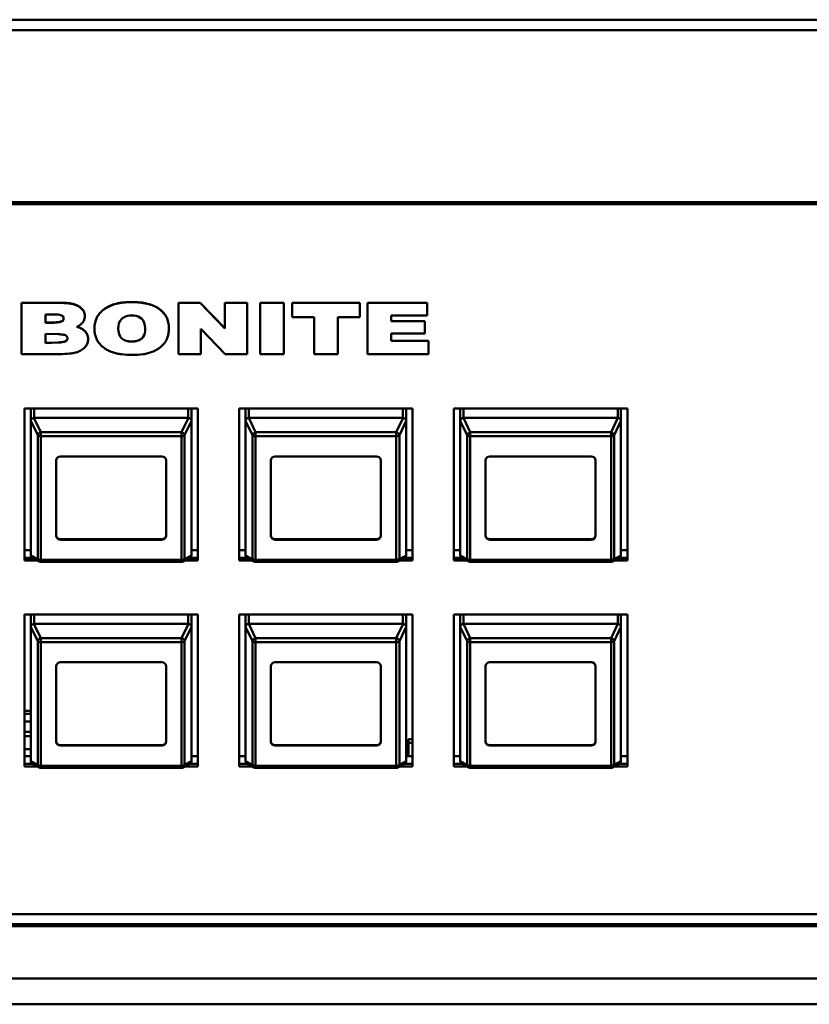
# Model space of a CAD drawing. Header units: inches. Extents: x 8.7 to 68.4, y -2.3 to 39.9.
# Tile 43 of 118: x 42.7 to 46.4, y 16.3 to 20.9. Entities that reach past the tile are written whole.
import ezdxf

# ---------------------------------------------------------------- set-up
doc = ezdxf.new("R2010")
doc.units = ezdxf.units.IN
doc.header["$MEASUREMENT"] = 0
doc.layers.add('Visible Edges(ROSSANSI)', color=7, linetype='Continuous', lineweight=50)
doc.layers.add('Visible Tangent Edges(ROSSANSI)', color=7, linetype='Continuous', lineweight=50)

msp = doc.modelspace()

# ---------------------------------------------------------------- linework, layer by layer
at = {"layer": 'Visible Edges(ROSSANSI)'}
for p, q in [((62.5574, 20.8649), (39.541, 20.8649)), ((62.5574, 20.8161), (39.541, 20.8161)), ((40.4676, 20.0148), (61.7381, 20.0148)), ((61.7281, 20.0068), (40.4776, 20.0068)), ((42.7527, 19.547), (42.9456, 19.547)), ((42.7527, 19.547), (42.7527, 19.5462)), ((42.9456, 19.5462), (42.7527, 19.5462)), ((42.7527, 19.5462), (42.7527, 19.3081)), ((42.9456, 19.547), (42.9456, 19.5462)), ((43.4831, 19.547), (43.5843, 19.547)), ((43.4831, 19.547), (43.4831, 19.5462)), ((43.5843, 19.5462), (43.4831, 19.5462)), ((43.4831, 19.5462), (43.4831, 19.308)), ((43.5843, 19.547), (43.5843, 19.5462)), ((43.5843, 19.547), (43.6989, 19.4284)), ((43.6989, 19.4276), (43.5843, 19.5462)), ((43.6989, 19.547), (43.6989, 19.5462)), ((43.6989, 19.547), (43.8039, 19.547)), ((43.6989, 19.5462), (43.6989, 19.4276)), ((43.8039, 19.5462), (43.6989, 19.5462)), ((43.8039, 19.547), (43.8039, 19.5462)), ((43.8039, 19.308), (43.8039, 19.5462)), ((43.864, 19.547), (43.9749, 19.547)), ((43.864, 19.547), (43.864, 19.5462)), ((43.9749, 19.5462), (43.864, 19.5462)), ((43.864, 19.5462), (43.864, 19.3081)), ((43.9749, 19.547), (43.9749, 19.5462)), ((43.9749, 19.3081), (43.9749, 19.5462)), ((44.0135, 19.547), (44.0135, 19.5462)), ((44.0135, 19.547), (44.3287, 19.547)), ((44.0135, 19.5462), (44.0135, 19.4801)), ((44.3287, 19.5462), (44.0135, 19.5462)), ((44.3287, 19.547), (44.3287, 19.5462)), ((44.3287, 19.4801), (44.3287, 19.5462)), ((44.3634, 19.5469), (44.3634, 19.5462)), ((44.3634, 19.5469), (44.6425, 19.5469)), ((44.3634, 19.5462), (44.3634, 19.3081)), ((44.6425, 19.5462), (44.3634, 19.5462)), ((44.6425, 19.5469), (44.6425, 19.5462)), ((44.6425, 19.4877), (44.6425, 19.5462)), ((42.8643, 19.4933), (42.9053, 19.4932)), ((42.8643, 19.4544), (42.8643, 19.4933)), ((43.048, 19.4853), (43.048, 19.4845)), ((44.0135, 19.4801), (44.1158, 19.4801)), ((44.1158, 19.4801), (44.1158, 19.3081)), ((44.2265, 19.4801), (44.3287, 19.4801)), ((44.2265, 19.3081), (44.2265, 19.4801)), ((44.4743, 19.4877), (44.6425, 19.4877)), ((44.4743, 19.4611), (44.4743, 19.4877)), ((42.8643, 19.4552), (42.9034, 19.4552)), ((42.9034, 19.4544), (42.8643, 19.4544)), ((42.9034, 19.4552), (42.9034, 19.4544)), ((44.4743, 19.4619), (44.6303, 19.4619)), ((44.6303, 19.4611), (44.4743, 19.4611)), ((44.6303, 19.4619), (44.6303, 19.4611)), ((44.6303, 19.4049), (44.6303, 19.4611)), ((42.8643, 19.4021), (42.9233, 19.4005)), ((42.8643, 19.3596), (42.8643, 19.4021)), ((43.0923, 19.4278), (43.0923, 19.427)), ((43.439, 19.429), (43.439, 19.4283)), ((43.5879, 19.4257), (43.7018, 19.308)), ((43.5879, 19.308), (43.5879, 19.4257)), ((44.4743, 19.4049), (44.6303, 19.4049)), ((44.4743, 19.3695), (44.4743, 19.4049)), ((42.8643, 19.3604), (42.9213, 19.3625)), ((42.9213, 19.3617), (42.8643, 19.3596)), ((42.9213, 19.3625), (42.9213, 19.3617)), ((43.063, 19.3788), (43.063, 19.378)), ((44.4743, 19.3702), (44.6474, 19.3702)), ((44.6474, 19.3695), (44.4743, 19.3695)), ((44.6474, 19.3702), (44.6474, 19.3695)), ((44.6474, 19.3081), (44.6474, 19.3695)), ((42.7527, 19.3081), (42.931, 19.3081)), ((43.4831, 19.308), (43.5879, 19.308)), ((43.7018, 19.308), (43.8039, 19.308)), ((43.864, 19.3081), (43.9749, 19.3081)), ((44.1158, 19.3081), (44.2265, 19.3081)), ((44.3634, 19.3081), (44.6474, 19.3081)), ((42.7662, 18.3475), (42.7662, 19.0556)), ((42.7662, 19.0556), (43.5742, 19.0556)), ((42.7962, 18.9974), (42.7962, 19.0556)), ((43.5442, 19.0556), (43.5442, 18.525)), ((43.5442, 18.9974), (43.5442, 19.0556)), ((43.5742, 19.0556), (43.5742, 18.3475)), ((43.7662, 18.3475), (43.7662, 19.0556)), ((43.7662, 19.0556), (44.5742, 19.0556)), ((43.7962, 18.9974), (43.7962, 19.0556)), ((44.5442, 19.0556), (44.5442, 18.525)), ((44.5442, 18.9974), (44.5442, 19.0556)), ((44.5742, 19.0556), (44.5742, 18.3475)), ((44.7662, 18.3475), (44.7662, 19.0556)), ((44.7662, 19.0556), (45.5742, 19.0556)), ((44.7962, 18.9974), (44.7962, 19.0556)), ((45.5442, 19.0556), (45.5442, 18.525)), ((45.5442, 18.9974), (45.5442, 19.0556)), ((45.5742, 19.0556), (45.5742, 18.3475)), ((42.7962, 18.9974), (42.7962, 18.3722)), ((43.5292, 19.0112), (42.8112, 19.0112)), ((43.5442, 18.3722), (43.5442, 18.9974)), ((43.7962, 18.9974), (43.7962, 18.3722)), ((44.5292, 19.0112), (43.8112, 19.0112)), ((44.5442, 18.3722), (44.5442, 18.9974)), ((44.7962, 18.9974), (44.7962, 18.3722)), ((45.5292, 19.0112), (44.8112, 19.0112)), ((45.5442, 18.3722), (45.5442, 18.9974)), ((42.9142, 18.463), (42.9142, 18.8138)), ((42.9342, 18.8322), (43.4062, 18.8322)), ((43.4262, 18.8138), (43.4262, 18.463)), ((43.9142, 18.463), (43.9142, 18.8138)), ((43.9342, 18.8322), (44.4062, 18.8322)), ((44.4262, 18.8138), (44.4262, 18.463)), ((44.9142, 18.463), (44.9142, 18.8138)), ((44.9342, 18.8322), (45.4062, 18.8322)), ((45.4262, 18.8138), (45.4262, 18.463)), ((42.9342, 18.4465), (43.4062, 18.4465)), ((43.4062, 18.4445), (42.9342, 18.4445)), ((43.9342, 18.4465), (44.4062, 18.4465)), ((44.4062, 18.4445), (43.9342, 18.4445)), ((44.9342, 18.4465), (45.4062, 18.4465)), ((45.4062, 18.4445), (44.9342, 18.4445)), ((42.7662, 18.3954), (42.7962, 18.3954)), ((43.5442, 18.3954), (43.5742, 18.3954)), ((43.7662, 18.3954), (43.7962, 18.3954)), ((44.5442, 18.3954), (44.5742, 18.3954)), ((44.7662, 18.3954), (44.7962, 18.3954)), ((45.5442, 18.3954), (45.5742, 18.3954)), ((42.7662, 18.3603), (42.803, 18.3603)), ((42.8051, 18.3592), (42.7662, 18.3592)), ((42.8269, 18.3475), (42.7662, 18.3475)), ((42.8353, 18.343), (42.8034, 18.3601)), ((43.498, 18.3412), (42.8424, 18.3412)), ((43.537, 18.3601), (43.5051, 18.343)), ((43.5742, 18.3475), (43.5134, 18.3475)), ((43.5742, 18.3592), (43.5352, 18.3592)), ((43.5374, 18.3603), (43.5742, 18.3603)), ((43.7662, 18.3603), (43.803, 18.3603)), ((43.8051, 18.3592), (43.7662, 18.3592)), ((43.8269, 18.3475), (43.7662, 18.3475)), ((43.8353, 18.343), (43.8034, 18.3601)), ((44.498, 18.3412), (43.8424, 18.3412)), ((44.537, 18.3601), (44.5051, 18.343)), ((44.5742, 18.3475), (44.5134, 18.3475)), ((44.5742, 18.3592), (44.5352, 18.3592)), ((44.5374, 18.3603), (44.5742, 18.3603)), ((44.7662, 18.3603), (44.803, 18.3603)), ((44.8051, 18.3592), (44.7662, 18.3592)), ((44.8269, 18.3475), (44.7662, 18.3475)), ((44.8353, 18.343), (44.8034, 18.3601)), ((45.498, 18.3412), (44.8424, 18.3412)), ((45.537, 18.3601), (45.5051, 18.343)), ((45.5742, 18.3475), (45.5134, 18.3475)), ((45.5742, 18.3592), (45.5352, 18.3592)), ((45.5374, 18.3603), (45.5742, 18.3603)), ((42.7662, 17.3889), (42.7662, 18.097)), ((42.7662, 18.097), (43.5742, 18.097)), ((42.7962, 18.0388), (42.7962, 18.097)), ((43.5442, 18.097), (43.5442, 17.5664)), ((43.5442, 18.0388), (43.5442, 18.097)), ((43.5742, 18.097), (43.5742, 17.3889)), ((43.7662, 17.3889), (43.7662, 18.097)), ((43.7662, 18.097), (44.5742, 18.097)), ((43.7962, 18.0388), (43.7962, 18.097)), ((44.5442, 18.097), (44.5442, 17.5664)), ((44.5442, 18.0388), (44.5442, 18.097)), ((44.5742, 18.097), (44.5742, 17.3889)), ((44.7662, 17.3889), (44.7662, 18.097)), ((44.7662, 18.097), (45.5742, 18.097)), ((44.7962, 18.0388), (44.7962, 18.097)), ((45.5442, 18.097), (45.5442, 17.5664)), ((45.5442, 18.0388), (45.5442, 18.097)), ((45.5742, 18.097), (45.5742, 17.3889)), ((42.7962, 18.0388), (42.7962, 17.4136)), ((43.5292, 18.0526), (42.8112, 18.0526)), ((43.5442, 17.4136), (43.5442, 18.0388)), ((43.7962, 18.0388), (43.7962, 17.4136)), ((44.5292, 18.0526), (43.8112, 18.0526)), ((44.5442, 17.4136), (44.5442, 18.0388)), ((44.7962, 18.0388), (44.7962, 17.4136)), ((45.5292, 18.0526), (44.8112, 18.0526)), ((45.5442, 17.4136), (45.5442, 18.0388)), ((42.9142, 17.5044), (42.9142, 17.8552)), ((42.9342, 17.8736), (43.4062, 17.8736)), ((43.4262, 17.8552), (43.4262, 17.5044)), ((43.9142, 17.5044), (43.9142, 17.8552)), ((43.9342, 17.8736), (44.4062, 17.8736)), ((44.4262, 17.8552), (44.4262, 17.5044)), ((44.9142, 17.5044), (44.9142, 17.8552)), ((44.9342, 17.8736), (45.4062, 17.8736)), ((45.4262, 17.8552), (45.4262, 17.5044)), ((42.7662, 17.6485), (42.7962, 17.6485)), ((42.7662, 17.6333), (42.7962, 17.6333)), ((42.7962, 17.5974), (42.7662, 17.5974)), ((42.7662, 17.5504), (42.7962, 17.5504)), ((42.7662, 17.5305), (42.7962, 17.5305)), ((44.5545, 17.5159), (44.5545, 17.499)), ((44.5545, 17.5159), (44.5742, 17.5159)), ((42.7962, 17.4698), (42.7662, 17.4698)), ((42.9342, 17.4879), (43.4062, 17.4879)), ((43.4062, 17.4859), (42.9342, 17.4859)), ((43.9342, 17.4879), (44.4062, 17.4879)), ((44.4062, 17.4859), (43.9342, 17.4859)), ((44.5545, 17.4368), (44.5545, 17.499)), ((44.5545, 17.499), (44.5742, 17.499)), ((44.9342, 17.4879), (45.4062, 17.4879)), ((45.4062, 17.4859), (44.9342, 17.4859)), ((42.7662, 17.4368), (42.7962, 17.4368)), ((43.5442, 17.4368), (43.5742, 17.4368)), ((43.7662, 17.4368), (43.7962, 17.4368)), ((44.5442, 17.4368), (44.5742, 17.4368)), ((44.7662, 17.4368), (44.7962, 17.4368)), ((45.5442, 17.4368), (45.5742, 17.4368)), ((42.7662, 17.4017), (42.803, 17.4017)), ((42.8051, 17.4006), (42.7662, 17.4006)), ((42.8269, 17.3889), (42.7662, 17.3889)), ((42.8353, 17.3844), (42.8034, 17.4015)), ((43.498, 17.3826), (42.8424, 17.3826)), ((43.537, 17.4015), (43.5051, 17.3844)), ((43.5742, 17.3889), (43.5134, 17.3889)), ((43.5742, 17.4006), (43.5352, 17.4006)), ((43.5374, 17.4017), (43.5742, 17.4017)), ((43.7662, 17.4017), (43.803, 17.4017)), ((43.8051, 17.4006), (43.7662, 17.4006)), ((43.8269, 17.3889), (43.7662, 17.3889)), ((43.8353, 17.3844), (43.8034, 17.4015)), ((44.498, 17.3826), (43.8424, 17.3826)), ((44.537, 17.4015), (44.5051, 17.3844)), ((44.5742, 17.3889), (44.5134, 17.3889)), ((44.5742, 17.4006), (44.5352, 17.4006)), ((44.5374, 17.4017), (44.5742, 17.4017)), ((44.7662, 17.4017), (44.803, 17.4017)), ((44.8051, 17.4006), (44.7662, 17.4006)), ((44.8269, 17.3889), (44.7662, 17.3889)), ((44.8353, 17.3844), (44.8034, 17.4015)), ((45.498, 17.3826), (44.8424, 17.3826)), ((45.537, 17.4015), (45.5051, 17.3844)), ((45.5742, 17.3889), (45.5134, 17.3889)), ((45.5742, 17.4006), (45.5352, 17.4006)), ((45.5374, 17.4017), (45.5742, 17.4017)), ((40.4185, 16.7014), (61.6881, 16.7014)), ((61.6881, 16.7006), (40.4185, 16.7006)), ((61.7381, 16.6453), (40.4676, 16.6453)), ((40.4776, 16.6545), (61.7281, 16.6545))]:
    msp.add_line(p, q, dxfattribs=at)
for centre, start, end in [((42.8424, 18.3562), 241.7883, 270), ((43.498, 18.3562), 270, 298.2117), ((43.8424, 18.3562), 241.7883, 270), ((44.498, 18.3562), 270, 298.2117), ((44.8424, 18.3562), 241.7883, 270), ((45.498, 18.3562), 270, 298.2117), ((42.8424, 17.3976), 241.7883, 270), ((43.498, 17.3976), 270, 298.2117), ((43.8424, 17.3976), 241.7883, 270), ((44.498, 17.3976), 270, 298.2117), ((44.8424, 17.3976), 241.7883, 270), ((45.498, 17.3976), 270, 298.2117)]:
    msp.add_arc(centre, 0.015, start, end, dxfattribs=at)
for centre, major_axis, ratio, start_param, end_param in [((42.8112, 18.9775), (-0.0135, 0.0239), 0.274661, 0.414326, 0.453524), ((42.8112, 18.9742), (0, 0.037), 0.405259, 0, 0.029054), ((43.5292, 18.9742), (0, 0.037), 0.405259, 6.254131, 6.283185), ((43.5292, 18.9775), (-0.0135, -0.0239), 0.274661, 2.688069, 2.727267), ((43.8112, 18.9775), (-0.0135, 0.0239), 0.274661, 0.414326, 0.453524), ((43.8112, 18.9742), (0, 0.037), 0.405259, 0, 0.029054), ((44.5292, 18.9742), (0, 0.037), 0.405259, 6.254131, 6.283185), ((44.5292, 18.9775), (-0.0135, -0.0239), 0.274661, 2.688069, 2.727267), ((44.8112, 18.9775), (-0.0135, 0.0239), 0.274661, 0.414326, 0.453524), ((44.8112, 18.9742), (0, 0.037), 0.405259, 0, 0.029054), ((45.5292, 18.9742), (0, 0.037), 0.405259, 6.254131, 6.283185), ((45.5292, 18.9775), (-0.0135, -0.0239), 0.274661, 2.688069, 2.727267), ((42.9342, 18.8138), (-0.02, 0), 0.920845, 4.712389, 6.283185), ((43.4062, 18.8138), (0.02, 0), 0.920845, 0, 1.570796), ((43.9342, 18.8138), (-0.02, 0), 0.920845, 4.712389, 6.283185), ((44.4062, 18.8138), (0.02, 0), 0.920845, 0, 1.570796), ((44.9342, 18.8138), (-0.02, 0), 0.920845, 4.712389, 6.283185), ((45.4062, 18.8138), (0.02, 0), 0.920845, 0, 1.570796), ((43.5292, 18.525), (0.015, 0), 0.920845, 6.254407, 6.283185), ((44.5292, 18.525), (0.015, 0), 0.920845, 6.254407, 6.283185), ((45.5292, 18.525), (0.015, 0), 0.920845, 6.254407, 6.283185), ((42.9342, 18.4649), (-0.02, 0), 0.920845, 0, 1.570796), ((42.9342, 18.463), (-0.02, 0), 0.920845, 0, 1.570796), ((43.4062, 18.4649), (0.02, 0), 0.920845, 4.712389, 6.283185), ((43.4062, 18.463), (0.02, 0), 0.920845, 4.712389, 6.283185), ((43.9342, 18.4649), (-0.02, 0), 0.920845, 0, 1.570796), ((43.9342, 18.463), (-0.02, 0), 0.920845, 0, 1.570796), ((44.4062, 18.4649), (0.02, 0), 0.920845, 4.712389, 6.283185), ((44.4062, 18.463), (0.02, 0), 0.920845, 4.712389, 6.283185), ((44.9342, 18.4649), (-0.02, 0), 0.920845, 0, 1.570796), ((44.9342, 18.463), (-0.02, 0), 0.920845, 0, 1.570796), ((45.4062, 18.4649), (0.02, 0), 0.920845, 4.712389, 6.283185), ((45.4062, 18.463), (0.02, 0), 0.920845, 4.712389, 6.283185), ((42.8112, 18.3523), (-0.0135, 0.0239), 0.274661, 0.453524, 0.492722), ((43.5292, 18.3523), (-0.0135, -0.0239), 0.274661, 2.648871, 2.688069), ((43.8112, 18.3523), (-0.0135, 0.0239), 0.274661, 0.453524, 0.492722), ((44.5292, 18.3523), (-0.0135, -0.0239), 0.274661, 2.648871, 2.688069), ((44.8112, 18.3523), (-0.0135, 0.0239), 0.274661, 0.453524, 0.492722), ((45.5292, 18.3523), (-0.0135, -0.0239), 0.274661, 2.648871, 2.688069), ((42.8112, 18.0189), (-0.0135, 0.0239), 0.274661, 0.414326, 0.453524), ((42.8112, 18.0156), (0, 0.037), 0.405259, 0, 0.029054), ((43.5292, 18.0156), (0, 0.037), 0.405259, 6.254131, 6.283185), ((43.5292, 18.0189), (-0.0135, -0.0239), 0.274661, 2.688069, 2.727267), ((43.8112, 18.0189), (-0.0135, 0.0239), 0.274661, 0.414326, 0.453524), ((43.8112, 18.0156), (0, 0.037), 0.405259, 0, 0.029054), ((44.5292, 18.0156), (0, 0.037), 0.405259, 6.254131, 6.283185), ((44.5292, 18.0189), (-0.0135, -0.0239), 0.274661, 2.688069, 2.727267), ((44.8112, 18.0189), (-0.0135, 0.0239), 0.274661, 0.414326, 0.453524), ((44.8112, 18.0156), (0, 0.037), 0.405259, 0, 0.029054), ((45.5292, 18.0156), (0, 0.037), 0.405259, 6.254131, 6.283185), ((45.5292, 18.0189), (-0.0135, -0.0239), 0.274661, 2.688069, 2.727267), ((42.9342, 17.8552), (-0.02, 0), 0.920845, 4.712389, 6.283185), ((43.4062, 17.8552), (0.02, 0), 0.920845, 0, 1.570796), ((43.9342, 17.8552), (-0.02, 0), 0.920845, 4.712389, 6.283185), ((44.4062, 17.8552), (0.02, 0), 0.920845, 0, 1.570796), ((44.9342, 17.8552), (-0.02, 0), 0.920845, 4.712389, 6.283185), ((45.4062, 17.8552), (0.02, 0), 0.920845, 0, 1.570796), ((43.5292, 17.5664), (0.015, 0), 0.920845, 6.254407, 6.283185), ((44.5292, 17.5664), (0.015, 0), 0.920845, 6.254407, 6.283185), ((45.5292, 17.5664), (0.015, 0), 0.920845, 6.254407, 6.283185), ((42.9342, 17.5063), (-0.02, 0), 0.920845, 0, 1.570796), ((42.9342, 17.5044), (-0.02, 0), 0.920845, 0, 1.570796), ((43.4062, 17.5063), (0.02, 0), 0.920845, 4.712389, 6.283185), ((43.4062, 17.5044), (0.02, 0), 0.920845, 4.712389, 6.283185), ((43.9342, 17.5063), (-0.02, 0), 0.920845, 0, 1.570796), ((43.9342, 17.5044), (-0.02, 0), 0.920845, 0, 1.570796), ((44.4062, 17.5063), (0.02, 0), 0.920845, 4.712389, 6.283185), ((44.4062, 17.5044), (0.02, 0), 0.920845, 4.712389, 6.283185), ((44.9342, 17.5063), (-0.02, 0), 0.920845, 0, 1.570796), ((44.9342, 17.5044), (-0.02, 0), 0.920845, 0, 1.570796), ((45.4062, 17.5063), (0.02, 0), 0.920845, 4.712389, 6.283185), ((45.4062, 17.5044), (0.02, 0), 0.920845, 4.712389, 6.283185), ((42.8112, 17.3937), (-0.0135, 0.0239), 0.274661, 0.453524, 0.492722), ((43.5292, 17.3937), (-0.0135, -0.0239), 0.274661, 2.648871, 2.688069), ((43.8112, 17.3937), (-0.0135, 0.0239), 0.274661, 0.453524, 0.492722), ((44.5292, 17.3937), (-0.0135, -0.0239), 0.274661, 2.648871, 2.688069), ((44.8112, 17.3937), (-0.0135, 0.0239), 0.274661, 0.453524, 0.492722), ((45.5292, 17.3937), (-0.0135, -0.0239), 0.274661, 2.648871, 2.688069)]:
    msp.add_ellipse(centre, major_axis=major_axis, ratio=ratio, start_param=start_param, end_param=end_param, dxfattribs=at)
for points, knots in [([(42.9456, 19.547), (42.9531, 19.5468), (42.9675, 19.5464), (42.9878, 19.5433), (43.0056, 19.538), (43.0205, 19.5304), (43.0325, 19.521), (43.0414, 19.5103), (43.0469, 19.4981), (43.048, 19.4896), (43.048, 19.4853)], [0, 0, 0, 0, 0.0576099, 0.1093521, 0.1561398, 0.1993749, 0.238723, 0.2751748, 0.3102604, 0.3458489, 0.3458489, 0.3458489, 0.3458489]), ([(43.0102, 19.4358), (43.0133, 19.4372), (43.0198, 19.44), (43.0289, 19.4461), (43.037, 19.454), (43.0433, 19.4633), (43.0472, 19.4736), (43.0484, 19.4851), (43.0469, 19.4974), (43.0414, 19.5095), (43.0325, 19.5202), (43.0205, 19.5296), (43.0056, 19.5372), (42.9878, 19.5425), (42.9675, 19.5457), (42.9531, 19.546), (42.9456, 19.5462)], [-0.520725, -0.520725, -0.520725, -0.520725, -0.4941967, -0.4666352, -0.4351642, -0.4052472, -0.3758764, -0.3458952, -0.3102604, -0.2751748, -0.238723, -0.1993749, -0.1561398, -0.1093521, -0.0576099, 0, 0, 0, 0]), ([(43.0923, 19.4278), (43.0923, 19.4369), (43.094, 19.4547), (43.1028, 19.4798), (43.1177, 19.5017), (43.1384, 19.5197), (43.164, 19.5339), (43.1941, 19.5439), (43.2283, 19.5497), (43.2525, 19.5508), (43.2651, 19.5508)], [-0.2490409, -0.2490409, -0.2490409, -0.2490409, -0.2188747, -0.1906926, -0.163165, -0.1348001, -0.10494, -0.073153, -0.0384124, 0, 0, 0, 0]), ([(43.2651, 19.5501), (43.2525, 19.5501), (43.2283, 19.5489), (43.1941, 19.5431), (43.164, 19.5332), (43.1384, 19.519), (43.1177, 19.5009), (43.1028, 19.479), (43.094, 19.4539), (43.0917, 19.4295), (43.0932, 19.4074), (43.0976, 19.3889), (43.1049, 19.372), (43.1153, 19.3571), (43.128, 19.3441), (43.1424, 19.3329), (43.1586, 19.3237), (43.1767, 19.3163), (43.1967, 19.3108), (43.2275, 19.3054), (43.2689, 19.3032), (43.3104, 19.3056), (43.3411, 19.3119), (43.3611, 19.3183), (43.3788, 19.3264), (43.3945, 19.3361), (43.408, 19.3474), (43.4194, 19.3602), (43.4283, 19.3749), (43.4346, 19.3914), (43.4382, 19.4096), (43.4395, 19.4313), (43.4373, 19.4554), (43.4286, 19.4802), (43.4138, 19.5017), (43.3933, 19.5196), (43.3677, 19.5335), (43.3373, 19.5433), (43.3027, 19.549), (43.2781, 19.5501), (43.2651, 19.5501)], [0, 0, 0, 0, 0.038412, 0.073153, 0.10494, 0.1348, 0.163165, 0.190693, 0.218875, 0.249069, 0.270908, 0.291439, 0.311117, 0.330507, 0.349518, 0.368401, 0.387516, 0.407173, 0.428013, 0.450676, 0.50223, 0.553337, 0.576112, 0.597349, 0.617244, 0.636137, 0.654355, 0.672263, 0.690469, 0.709396, 0.729498, 0.751148, 0.780945, 0.808756, 0.835917, 0.863922, 0.893596, 0.925547, 0.960775, 1, 1, 1, 1]), ([(43.2651, 19.5508), (43.2781, 19.5508), (43.3027, 19.5498), (43.3373, 19.5441), (43.3677, 19.5343), (43.3933, 19.5203), (43.4138, 19.5025), (43.4286, 19.481), (43.4373, 19.4562), (43.439, 19.4385), (43.439, 19.4292), (43.439, 19.429)], [-1, -1, -1, -1, -0.9607748, -0.9255469, -0.8935959, -0.8639223, -0.8359171, -0.8087557, -0.7809455, -0.7511483, -0.7505207, -0.7505207, -0.7505207, -0.7505207]), ([(42.9053, 19.4932), (42.9134, 19.4932), (42.9276, 19.4931), (42.9506, 19.4855), (42.9487, 19.4621), (42.9264, 19.4562), (42.9123, 19.4551), (42.9034, 19.4544)], [-0.2730859, -0.2730859, -0.2730859, -0.2730859, -0.210316, -0.1626992, -0.1094021, -0.0696791, 0, 0, 0, 0]), ([(43.2371, 19.483), (43.2601, 19.4922), (43.3171, 19.4879), (43.3283, 19.4397), (43.3291, 19.4074), (43.3154, 19.3728), (43.2659, 19.363), (43.2116, 19.3748), (43.1989, 19.4269), (43.2085, 19.4689), (43.2308, 19.4805), (43.2371, 19.483)], [-1, -1, -1, -1, -0.814832, -0.69143, -0.65052, -0.550802, -0.430837, -0.311101, -0.181209, -0.050462, 0, 0, 0, 0]), ([(42.9034, 19.4552), (42.9123, 19.4559), (42.9264, 19.4569), (42.9454, 19.462), (42.9486, 19.4712), (42.9486, 19.475)], [0, 0, 0, 0, 0.0696791, 0.1094021, 0.1387396, 0.1387396, 0.1387396, 0.1387396]), ([(42.931, 19.3081), (42.9462, 19.3089), (42.969, 19.3102), (42.9975, 19.3135), (43.0144, 19.3179), (43.0262, 19.3236), (43.0354, 19.3292), (43.0435, 19.3356), (43.0504, 19.3428), (43.056, 19.3508), (43.0601, 19.3594), (43.0625, 19.3685), (43.0633, 19.3785), (43.0623, 19.3891), (43.0589, 19.3998), (43.0531, 19.4095), (43.0458, 19.4172), (43.0376, 19.4233), (43.0291, 19.4281), (43.0197, 19.4318), (43.0133, 19.4345), (43.0102, 19.4358)], [-0.6566842, -0.6566842, -0.6566842, -0.6566842, -0.5409208, -0.4823667, -0.4376152, -0.4087091, -0.3809548, -0.3540272, -0.3275185, -0.3014002, -0.2758207, -0.2502846, -0.22423, -0.1927932, -0.1626033, -0.1326877, -0.1020457, -0.0783449, -0.0532792, -0.0264012, 0, 0, 0, 0]), ([(43.0111, 19.4362), (43.0139, 19.435), (43.02, 19.4324), (43.0291, 19.4289), (43.0376, 19.4241), (43.0458, 19.418), (43.0531, 19.4103), (43.0589, 19.4006), (43.0623, 19.39), (43.063, 19.3825), (43.063, 19.3788)], [0.0025385, 0.0025385, 0.0025385, 0.0025385, 0.0264012, 0.0532792, 0.0783449, 0.1020457, 0.1326877, 0.1626033, 0.1927932, 0.2238998, 0.2238998, 0.2238998, 0.2238998]), ([(42.9233, 19.4005), (42.9313, 19.4005), (42.9455, 19.4004), (42.9685, 19.3928), (42.9667, 19.3693), (42.9443, 19.3634), (42.9303, 19.3624), (42.9213, 19.3617)], [-0.2730859, -0.2730859, -0.2730859, -0.2730859, -0.210316, -0.1626992, -0.1094021, -0.0696791, 0, 0, 0, 0]), ([(43.2031, 19.4281), (43.2031, 19.4279), (43.2032, 19.41), (43.2116, 19.3756), (43.2659, 19.3638), (43.3154, 19.3736), (43.3279, 19.4052), (43.3286, 19.4198), (43.3286, 19.422)], [0.17958, 0.17958, 0.17958, 0.17958, 0.1812091, 0.3111009, 0.430837, 0.5508017, 0.6505201, 0.6686524, 0.6686524, 0.6686524, 0.6686524]), ([(42.9213, 19.3625), (42.9303, 19.3631), (42.9443, 19.3642), (42.9634, 19.3693), (42.9665, 19.3784), (42.9666, 19.3823)], [0, 0, 0, 0, 0.0696791, 0.1094021, 0.1387396, 0.1387396, 0.1387396, 0.1387396]), ([(42.7962, 18.9979), (42.7963, 18.9998), (42.7969, 19.0019), (42.7982, 19.0041), (42.7986, 19.0047), (42.7994, 19.0057), (42.7998, 19.0062), (42.8009, 19.0072), (42.8017, 19.0078), (42.8037, 19.0092), (42.8053, 19.01), (42.808, 19.0108), (42.8094, 19.0111), (42.8107, 19.0112)], [-0.47517162, -0.47517162, -0.47517162, -0.47517162, -0.4593497, -0.4593497, -0.45391807, -0.45391807, -0.44954667, -0.44954667, -0.44251629, -0.44251629, -0.43082103, -0.43082103, -0.42105754, -0.42105754, -0.42105754, -0.42105754]), ([(43.5296, 19.0112), (43.531, 19.0111), (43.5324, 19.0108), (43.535, 19.01), (43.5367, 19.0092), (43.5387, 19.0078), (43.5395, 19.0072), (43.5405, 19.0062), (43.541, 19.0057), (43.5417, 19.0047), (43.5422, 19.0041), (43.5435, 19.0019), (43.5441, 18.9998), (43.5442, 18.9979)], [-0.08937412, -0.08937412, -0.08937412, -0.08937412, -0.07961062, -0.07961062, -0.06791536, -0.06791536, -0.06088498, -0.06088498, -0.05651358, -0.05651358, -0.05108195, -0.05108195, -0.03526003, -0.03526003, -0.03526003, -0.03526003]), ([(43.7962, 18.9979), (43.7963, 18.9998), (43.7969, 19.0019), (43.7982, 19.0041), (43.7986, 19.0047), (43.7994, 19.0057), (43.7998, 19.0062), (43.8009, 19.0072), (43.8017, 19.0078), (43.8037, 19.0092), (43.8053, 19.01), (43.808, 19.0108), (43.8094, 19.0111), (43.8107, 19.0112)], [-0.47517162, -0.47517162, -0.47517162, -0.47517162, -0.4593497, -0.4593497, -0.45391807, -0.45391807, -0.44954667, -0.44954667, -0.44251629, -0.44251629, -0.43082103, -0.43082103, -0.42105754, -0.42105754, -0.42105754, -0.42105754]), ([(44.5296, 19.0112), (44.531, 19.0111), (44.5324, 19.0108), (44.535, 19.01), (44.5367, 19.0092), (44.5387, 19.0078), (44.5395, 19.0072), (44.5405, 19.0062), (44.541, 19.0057), (44.5417, 19.0047), (44.5422, 19.0041), (44.5435, 19.0019), (44.5441, 18.9998), (44.5442, 18.9979)], [-0.08937412, -0.08937412, -0.08937412, -0.08937412, -0.07961062, -0.07961062, -0.06791536, -0.06791536, -0.06088498, -0.06088498, -0.05651358, -0.05651358, -0.05108195, -0.05108195, -0.03526003, -0.03526003, -0.03526003, -0.03526003]), ([(44.7962, 18.9979), (44.7963, 18.9998), (44.7969, 19.0019), (44.7982, 19.0041), (44.7986, 19.0047), (44.7994, 19.0057), (44.7998, 19.0062), (44.8009, 19.0072), (44.8017, 19.0078), (44.8037, 19.0092), (44.8053, 19.01), (44.808, 19.0108), (44.8094, 19.0111), (44.8107, 19.0112)], [-0.47517162, -0.47517162, -0.47517162, -0.47517162, -0.4593497, -0.4593497, -0.45391807, -0.45391807, -0.44954667, -0.44954667, -0.44251629, -0.44251629, -0.43082103, -0.43082103, -0.42105754, -0.42105754, -0.42105754, -0.42105754]), ([(45.5296, 19.0112), (45.531, 19.0111), (45.5324, 19.0108), (45.535, 19.01), (45.5367, 19.0092), (45.5387, 19.0078), (45.5395, 19.0072), (45.5405, 19.0062), (45.541, 19.0057), (45.5417, 19.0047), (45.5422, 19.0041), (45.5435, 19.0019), (45.5441, 18.9998), (45.5442, 18.9979)], [-0.08937412, -0.08937412, -0.08937412, -0.08937412, -0.07961062, -0.07961062, -0.06791536, -0.06791536, -0.06088498, -0.06088498, -0.05651358, -0.05651358, -0.05108195, -0.05108195, -0.03526003, -0.03526003, -0.03526003, -0.03526003]), ([(42.8034, 18.3601), (42.8031, 18.3603), (42.8027, 18.3605), (42.8017, 18.3611), (42.8009, 18.3618), (42.7998, 18.3628), (42.7994, 18.3633), (42.7986, 18.3643), (42.7982, 18.3649), (42.7969, 18.3673), (42.7963, 18.3695), (42.7962, 18.3716)], [-0.07075934, -0.07075934, -0.07075934, -0.07075934, -0.06791536, -0.06791536, -0.06088498, -0.06088498, -0.05651358, -0.05651358, -0.05108195, -0.05108195, -0.03526003, -0.03526003, -0.03526003, -0.03526003]), ([(43.5442, 18.3716), (43.5441, 18.3695), (43.5435, 18.3673), (43.5422, 18.3649), (43.5417, 18.3643), (43.541, 18.3633), (43.5405, 18.3628), (43.5395, 18.3618), (43.5387, 18.3611), (43.5376, 18.3605), (43.5373, 18.3603), (43.537, 18.3601)], [-0.47517162, -0.47517162, -0.47517162, -0.47517162, -0.4593497, -0.4593497, -0.45391807, -0.45391807, -0.44954667, -0.44954667, -0.44251629, -0.44251629, -0.43967231, -0.43967231, -0.43967231, -0.43967231]), ([(43.8034, 18.3601), (43.8031, 18.3603), (43.8027, 18.3605), (43.8017, 18.3611), (43.8009, 18.3618), (43.7998, 18.3628), (43.7994, 18.3633), (43.7986, 18.3643), (43.7982, 18.3649), (43.7969, 18.3673), (43.7963, 18.3695), (43.7962, 18.3716)], [-0.07075934, -0.07075934, -0.07075934, -0.07075934, -0.06791536, -0.06791536, -0.06088498, -0.06088498, -0.05651358, -0.05651358, -0.05108195, -0.05108195, -0.03526003, -0.03526003, -0.03526003, -0.03526003]), ([(44.5442, 18.3716), (44.5441, 18.3695), (44.5435, 18.3673), (44.5422, 18.3649), (44.5417, 18.3643), (44.541, 18.3633), (44.5405, 18.3628), (44.5395, 18.3618), (44.5387, 18.3611), (44.5376, 18.3605), (44.5373, 18.3603), (44.537, 18.3601)], [-0.47517162, -0.47517162, -0.47517162, -0.47517162, -0.4593497, -0.4593497, -0.45391807, -0.45391807, -0.44954667, -0.44954667, -0.44251629, -0.44251629, -0.43967231, -0.43967231, -0.43967231, -0.43967231]), ([(44.8034, 18.3601), (44.8031, 18.3603), (44.8027, 18.3605), (44.8017, 18.3611), (44.8009, 18.3618), (44.7998, 18.3628), (44.7994, 18.3633), (44.7986, 18.3643), (44.7982, 18.3649), (44.7969, 18.3673), (44.7963, 18.3695), (44.7962, 18.3716)], [-0.07075934, -0.07075934, -0.07075934, -0.07075934, -0.06791536, -0.06791536, -0.06088498, -0.06088498, -0.05651358, -0.05651358, -0.05108195, -0.05108195, -0.03526003, -0.03526003, -0.03526003, -0.03526003]), ([(45.5442, 18.3716), (45.5441, 18.3695), (45.5435, 18.3673), (45.5422, 18.3649), (45.5417, 18.3643), (45.541, 18.3633), (45.5405, 18.3628), (45.5395, 18.3618), (45.5387, 18.3611), (45.5376, 18.3605), (45.5373, 18.3603), (45.537, 18.3601)], [-0.47517162, -0.47517162, -0.47517162, -0.47517162, -0.4593497, -0.4593497, -0.45391807, -0.45391807, -0.44954667, -0.44954667, -0.44251629, -0.44251629, -0.43967231, -0.43967231, -0.43967231, -0.43967231]), ([(42.7962, 18.0393), (42.7963, 18.0412), (42.7969, 18.0433), (42.7982, 18.0455), (42.7986, 18.0461), (42.7994, 18.0471), (42.7998, 18.0476), (42.8009, 18.0486), (42.8017, 18.0492), (42.8037, 18.0506), (42.8053, 18.0514), (42.808, 18.0522), (42.8094, 18.0525), (42.8107, 18.0526)], [-0.47517162, -0.47517162, -0.47517162, -0.47517162, -0.4593497, -0.4593497, -0.45391807, -0.45391807, -0.44954667, -0.44954667, -0.44251629, -0.44251629, -0.43082103, -0.43082103, -0.42105754, -0.42105754, -0.42105754, -0.42105754]), ([(43.5296, 18.0526), (43.531, 18.0525), (43.5324, 18.0522), (43.535, 18.0514), (43.5367, 18.0506), (43.5387, 18.0492), (43.5395, 18.0486), (43.5405, 18.0476), (43.541, 18.0471), (43.5417, 18.0461), (43.5422, 18.0455), (43.5435, 18.0433), (43.5441, 18.0412), (43.5442, 18.0393)], [-0.08937412, -0.08937412, -0.08937412, -0.08937412, -0.07961062, -0.07961062, -0.06791536, -0.06791536, -0.06088498, -0.06088498, -0.05651358, -0.05651358, -0.05108195, -0.05108195, -0.03526003, -0.03526003, -0.03526003, -0.03526003]), ([(43.7962, 18.0393), (43.7963, 18.0412), (43.7969, 18.0433), (43.7982, 18.0455), (43.7986, 18.0461), (43.7994, 18.0471), (43.7998, 18.0476), (43.8009, 18.0486), (43.8017, 18.0492), (43.8037, 18.0506), (43.8053, 18.0514), (43.808, 18.0522), (43.8094, 18.0525), (43.8107, 18.0526)], [-0.47517162, -0.47517162, -0.47517162, -0.47517162, -0.4593497, -0.4593497, -0.45391807, -0.45391807, -0.44954667, -0.44954667, -0.44251629, -0.44251629, -0.43082103, -0.43082103, -0.42105754, -0.42105754, -0.42105754, -0.42105754]), ([(44.5296, 18.0526), (44.531, 18.0525), (44.5324, 18.0522), (44.535, 18.0514), (44.5367, 18.0506), (44.5387, 18.0492), (44.5395, 18.0486), (44.5405, 18.0476), (44.541, 18.0471), (44.5417, 18.0461), (44.5422, 18.0455), (44.5435, 18.0433), (44.5441, 18.0412), (44.5442, 18.0393)], [-0.08937412, -0.08937412, -0.08937412, -0.08937412, -0.07961062, -0.07961062, -0.06791536, -0.06791536, -0.06088498, -0.06088498, -0.05651358, -0.05651358, -0.05108195, -0.05108195, -0.03526003, -0.03526003, -0.03526003, -0.03526003]), ([(44.7962, 18.0393), (44.7963, 18.0412), (44.7969, 18.0433), (44.7982, 18.0455), (44.7986, 18.0461), (44.7994, 18.0471), (44.7998, 18.0476), (44.8009, 18.0486), (44.8017, 18.0492), (44.8037, 18.0506), (44.8053, 18.0514), (44.808, 18.0522), (44.8094, 18.0525), (44.8107, 18.0526)], [-0.47517162, -0.47517162, -0.47517162, -0.47517162, -0.4593497, -0.4593497, -0.45391807, -0.45391807, -0.44954667, -0.44954667, -0.44251629, -0.44251629, -0.43082103, -0.43082103, -0.42105754, -0.42105754, -0.42105754, -0.42105754]), ([(45.5296, 18.0526), (45.531, 18.0525), (45.5324, 18.0522), (45.535, 18.0514), (45.5367, 18.0506), (45.5387, 18.0492), (45.5395, 18.0486), (45.5405, 18.0476), (45.541, 18.0471), (45.5417, 18.0461), (45.5422, 18.0455), (45.5435, 18.0433), (45.5441, 18.0412), (45.5442, 18.0393)], [-0.08937412, -0.08937412, -0.08937412, -0.08937412, -0.07961062, -0.07961062, -0.06791536, -0.06791536, -0.06088498, -0.06088498, -0.05651358, -0.05651358, -0.05108195, -0.05108195, -0.03526003, -0.03526003, -0.03526003, -0.03526003]), ([(42.8034, 17.4015), (42.8031, 17.4017), (42.8027, 17.4019), (42.8017, 17.4025), (42.8009, 17.4032), (42.7998, 17.4042), (42.7994, 17.4047), (42.7986, 17.4057), (42.7982, 17.4063), (42.7969, 17.4087), (42.7963, 17.4109), (42.7962, 17.413)], [-0.07075934, -0.07075934, -0.07075934, -0.07075934, -0.06791536, -0.06791536, -0.06088498, -0.06088498, -0.05651358, -0.05651358, -0.05108195, -0.05108195, -0.03526003, -0.03526003, -0.03526003, -0.03526003]), ([(43.5442, 17.413), (43.5441, 17.4109), (43.5435, 17.4087), (43.5422, 17.4063), (43.5417, 17.4057), (43.541, 17.4047), (43.5405, 17.4042), (43.5395, 17.4032), (43.5387, 17.4025), (43.5376, 17.4019), (43.5373, 17.4017), (43.537, 17.4015)], [-0.47517162, -0.47517162, -0.47517162, -0.47517162, -0.4593497, -0.4593497, -0.45391807, -0.45391807, -0.44954667, -0.44954667, -0.44251629, -0.44251629, -0.43967231, -0.43967231, -0.43967231, -0.43967231]), ([(43.8034, 17.4015), (43.8031, 17.4017), (43.8027, 17.4019), (43.8017, 17.4025), (43.8009, 17.4032), (43.7998, 17.4042), (43.7994, 17.4047), (43.7986, 17.4057), (43.7982, 17.4063), (43.7969, 17.4087), (43.7963, 17.4109), (43.7962, 17.413)], [-0.07075934, -0.07075934, -0.07075934, -0.07075934, -0.06791536, -0.06791536, -0.06088498, -0.06088498, -0.05651358, -0.05651358, -0.05108195, -0.05108195, -0.03526003, -0.03526003, -0.03526003, -0.03526003]), ([(44.5442, 17.413), (44.5441, 17.4109), (44.5435, 17.4087), (44.5422, 17.4063), (44.5417, 17.4057), (44.541, 17.4047), (44.5405, 17.4042), (44.5395, 17.4032), (44.5387, 17.4025), (44.5376, 17.4019), (44.5373, 17.4017), (44.537, 17.4015)], [-0.47517162, -0.47517162, -0.47517162, -0.47517162, -0.4593497, -0.4593497, -0.45391807, -0.45391807, -0.44954667, -0.44954667, -0.44251629, -0.44251629, -0.43967231, -0.43967231, -0.43967231, -0.43967231]), ([(44.8034, 17.4015), (44.8031, 17.4017), (44.8027, 17.4019), (44.8017, 17.4025), (44.8009, 17.4032), (44.7998, 17.4042), (44.7994, 17.4047), (44.7986, 17.4057), (44.7982, 17.4063), (44.7969, 17.4087), (44.7963, 17.4109), (44.7962, 17.413)], [-0.07075934, -0.07075934, -0.07075934, -0.07075934, -0.06791536, -0.06791536, -0.06088498, -0.06088498, -0.05651358, -0.05651358, -0.05108195, -0.05108195, -0.03526003, -0.03526003, -0.03526003, -0.03526003]), ([(45.5442, 17.413), (45.5441, 17.4109), (45.5435, 17.4087), (45.5422, 17.4063), (45.5417, 17.4057), (45.541, 17.4047), (45.5405, 17.4042), (45.5395, 17.4032), (45.5387, 17.4025), (45.5376, 17.4019), (45.5373, 17.4017), (45.537, 17.4015)], [-0.47517162, -0.47517162, -0.47517162, -0.47517162, -0.4593497, -0.4593497, -0.45391807, -0.45391807, -0.44954667, -0.44954667, -0.44251629, -0.44251629, -0.43967231, -0.43967231, -0.43967231, -0.43967231])]:
    msp.add_open_spline(points, degree=3, knots=knots, dxfattribs=at)
at = {"layer": 'Visible Tangent Edges(ROSSANSI)'}
for p, q in [((43.2651, 19.5508), (43.2651, 19.5501)), ((42.8112, 19.0112), (42.8112, 19.0556)), ((43.5292, 19.0112), (43.5292, 19.0556)), ((43.8112, 19.0112), (43.8112, 19.0556)), ((44.5292, 19.0112), (44.5292, 19.0556)), ((44.8112, 19.0112), (44.8112, 19.0556)), ((45.5292, 19.0112), (45.5292, 19.0556)), ((42.7962, 18.9979), (42.828, 18.9306)), ((42.8424, 18.9442), (42.8107, 19.0112)), ((43.5296, 19.0112), (43.498, 18.9442)), ((43.5124, 18.9306), (43.5442, 18.9979)), ((43.7962, 18.9979), (43.828, 18.9306)), ((43.8424, 18.9442), (43.8107, 19.0112)), ((44.5296, 19.0112), (44.498, 18.9442)), ((44.5124, 18.9306), (44.5442, 18.9979)), ((44.7962, 18.9979), (44.828, 18.9306)), ((44.8424, 18.9442), (44.8107, 19.0112)), ((45.5296, 19.0112), (45.498, 18.9442)), ((45.5124, 18.9306), (45.5442, 18.9979)), ((42.828, 18.9306), (42.828, 18.3545)), ((43.498, 18.9442), (42.8424, 18.9442)), ((42.8424, 18.9264), (42.8424, 18.9442)), ((43.498, 18.9442), (43.498, 18.9264)), ((43.5124, 18.3545), (43.5124, 18.9306)), ((43.828, 18.9306), (43.828, 18.3545)), ((44.498, 18.9442), (43.8424, 18.9442)), ((43.8424, 18.9264), (43.8424, 18.9442)), ((44.498, 18.9442), (44.498, 18.9264)), ((44.5124, 18.3545), (44.5124, 18.9306)), ((44.828, 18.9306), (44.828, 18.3545)), ((45.498, 18.9442), (44.8424, 18.9442)), ((44.8424, 18.9264), (44.8424, 18.9442)), ((45.498, 18.9442), (45.498, 18.9264)), ((45.5124, 18.3545), (45.5124, 18.9306)), ((42.8424, 18.3503), (42.8424, 18.9264)), ((42.8424, 18.9264), (43.498, 18.9264)), ((43.498, 18.9264), (43.498, 18.3503)), ((43.8424, 18.3503), (43.8424, 18.9264)), ((43.8424, 18.9264), (44.498, 18.9264)), ((44.498, 18.9264), (44.498, 18.3503)), ((44.8424, 18.3503), (44.8424, 18.9264)), ((44.8424, 18.9264), (45.498, 18.9264)), ((45.498, 18.9264), (45.498, 18.3503)), ((42.9342, 18.4445), (42.9342, 18.4465)), ((43.4062, 18.4445), (43.4062, 18.4465)), ((43.9342, 18.4445), (43.9342, 18.4465)), ((44.4062, 18.4445), (44.4062, 18.4465)), ((44.9342, 18.4445), (44.9342, 18.4465)), ((45.4062, 18.4445), (45.4062, 18.4465)), ((42.828, 18.3545), (42.7962, 18.3716)), ((43.498, 18.3503), (42.8424, 18.3503)), ((42.8424, 18.3412), (42.8424, 18.3503)), ((43.498, 18.3503), (43.498, 18.3412)), ((43.5442, 18.3716), (43.5124, 18.3545)), ((43.828, 18.3545), (43.7962, 18.3716)), ((44.498, 18.3503), (43.8424, 18.3503)), ((43.8424, 18.3412), (43.8424, 18.3503)), ((44.498, 18.3503), (44.498, 18.3412)), ((44.5442, 18.3716), (44.5124, 18.3545)), ((44.828, 18.3545), (44.7962, 18.3716)), ((45.498, 18.3503), (44.8424, 18.3503)), ((44.8424, 18.3412), (44.8424, 18.3503)), ((45.498, 18.3503), (45.498, 18.3412)), ((45.5442, 18.3716), (45.5124, 18.3545)), ((42.8112, 18.0526), (42.8112, 18.097)), ((43.5292, 18.0526), (43.5292, 18.097)), ((43.8112, 18.0526), (43.8112, 18.097)), ((44.5292, 18.0526), (44.5292, 18.097)), ((44.8112, 18.0526), (44.8112, 18.097)), ((45.5292, 18.0526), (45.5292, 18.097)), ((42.7962, 18.0393), (42.828, 17.972)), ((42.8424, 17.9856), (42.8107, 18.0526)), ((43.5296, 18.0526), (43.498, 17.9856)), ((43.5124, 17.972), (43.5442, 18.0393)), ((43.7962, 18.0393), (43.828, 17.972)), ((43.8424, 17.9856), (43.8107, 18.0526)), ((44.5296, 18.0526), (44.498, 17.9856)), ((44.5124, 17.972), (44.5442, 18.0393)), ((44.7962, 18.0393), (44.828, 17.972)), ((44.8424, 17.9856), (44.8107, 18.0526)), ((45.5296, 18.0526), (45.498, 17.9856)), ((45.5124, 17.972), (45.5442, 18.0393)), ((42.828, 17.972), (42.828, 17.3959)), ((43.498, 17.9856), (42.8424, 17.9856)), ((42.8424, 17.9678), (42.8424, 17.9856)), ((42.8424, 17.3917), (42.8424, 17.9678)), ((42.8424, 17.9678), (43.498, 17.9678)), ((43.498, 17.9856), (43.498, 17.9678)), ((43.498, 17.9678), (43.498, 17.3917)), ((43.5124, 17.3959), (43.5124, 17.972)), ((43.828, 17.972), (43.828, 17.3959)), ((44.498, 17.9856), (43.8424, 17.9856)), ((43.8424, 17.9678), (43.8424, 17.9856)), ((43.8424, 17.3917), (43.8424, 17.9678)), ((43.8424, 17.9678), (44.498, 17.9678)), ((44.498, 17.9856), (44.498, 17.9678)), ((44.498, 17.9678), (44.498, 17.3917)), ((44.5124, 17.3959), (44.5124, 17.972)), ((44.828, 17.972), (44.828, 17.3959)), ((45.498, 17.9856), (44.8424, 17.9856)), ((44.8424, 17.9678), (44.8424, 17.9856)), ((44.8424, 17.3917), (44.8424, 17.9678)), ((44.8424, 17.9678), (45.498, 17.9678)), ((45.498, 17.9856), (45.498, 17.9678)), ((45.498, 17.9678), (45.498, 17.3917)), ((45.5124, 17.3959), (45.5124, 17.972)), ((42.9342, 17.4859), (42.9342, 17.4879)), ((43.4062, 17.4859), (43.4062, 17.4879)), ((43.9342, 17.4859), (43.9342, 17.4879)), ((44.4062, 17.4859), (44.4062, 17.4879)), ((44.9342, 17.4859), (44.9342, 17.4879)), ((45.4062, 17.4859), (45.4062, 17.4879)), ((42.828, 17.3959), (42.7962, 17.413)), ((43.498, 17.3917), (42.8424, 17.3917)), ((42.8424, 17.3826), (42.8424, 17.3917)), ((43.498, 17.3917), (43.498, 17.3826)), ((43.5442, 17.413), (43.5124, 17.3959)), ((43.828, 17.3959), (43.7962, 17.413)), ((44.498, 17.3917), (43.8424, 17.3917)), ((43.8424, 17.3826), (43.8424, 17.3917)), ((44.498, 17.3917), (44.498, 17.3826)), ((44.5442, 17.413), (44.5124, 17.3959)), ((44.828, 17.3959), (44.7962, 17.413)), ((45.498, 17.3917), (44.8424, 17.3917)), ((44.8424, 17.3826), (44.8424, 17.3917)), ((45.498, 17.3917), (45.498, 17.3826)), ((45.5442, 17.413), (45.5124, 17.3959)), ((39.3392, 16.4018), (62.7592, 16.4018)), ((62.7592, 16.2818), (39.3392, 16.2818))]:
    msp.add_line(p, q, dxfattribs=at)
for centre, major_axis, ratio, start_param, end_param in [((42.8424, 18.9323), (-0.0136, -0.0064), 0.767007, 4.364496, 5.866262), ((42.8424, 18.9323), (-0.015, 0), 0.389928, 0.286051, 1.570796), ((43.498, 18.9323), (-0.0136, 0.0064), 0.767007, 3.558516, 5.060282), ((43.498, 18.9323), (0.015, 0), 0.389928, 4.712389, 5.997134), ((43.8424, 18.9323), (-0.0136, -0.0064), 0.767007, 4.364496, 5.866262), ((43.8424, 18.9323), (-0.015, 0), 0.389928, 0.286051, 1.570796), ((44.498, 18.9323), (-0.0136, 0.0064), 0.767007, 3.558516, 5.060282), ((44.498, 18.9323), (0.015, 0), 0.389928, 4.712389, 5.997134), ((44.8424, 18.9323), (-0.0136, -0.0064), 0.767007, 4.364496, 5.866262), ((44.8424, 18.9323), (-0.015, 0), 0.389928, 0.286051, 1.570796), ((45.498, 18.9323), (-0.0136, 0.0064), 0.767007, 3.558516, 5.060282), ((45.498, 18.9323), (0.015, 0), 0.389928, 4.712389, 5.997134), ((42.8424, 18.3562), (-0.0071, -0.0132), 0.950334, 5.295323, 6.283185), ((42.8424, 18.3562), (-0.015, 0), 0.389928, 0.286051, 1.570796), ((43.498, 18.3562), (0.015, 0), 0.389928, 4.712389, 5.997134), ((43.498, 18.3562), (0.0071, -0.0132), 0.950334, 0, 0.987862), ((43.8424, 18.3562), (-0.0071, -0.0132), 0.950334, 5.295323, 6.283185), ((43.8424, 18.3562), (-0.015, 0), 0.389928, 0.286051, 1.570796), ((44.498, 18.3562), (0.015, 0), 0.389928, 4.712389, 5.997134), ((44.498, 18.3562), (0.0071, -0.0132), 0.950334, 0, 0.987862), ((44.8424, 18.3562), (-0.0071, -0.0132), 0.950334, 5.295323, 6.283185), ((44.8424, 18.3562), (-0.015, 0), 0.389928, 0.286051, 1.570796), ((45.498, 18.3562), (0.015, 0), 0.389928, 4.712389, 5.997134), ((45.498, 18.3562), (0.0071, -0.0132), 0.950334, 0, 0.987862), ((42.8424, 17.9737), (-0.0136, -0.0064), 0.767007, 4.364496, 5.866262), ((42.8424, 17.9737), (-0.015, 0), 0.389928, 0.286051, 1.570796), ((43.498, 17.9737), (-0.0136, 0.0064), 0.767007, 3.558516, 5.060282), ((43.498, 17.9737), (0.015, 0), 0.389928, 4.712389, 5.997134), ((43.8424, 17.9737), (-0.0136, -0.0064), 0.767007, 4.364496, 5.866262), ((43.8424, 17.9737), (-0.015, 0), 0.389928, 0.286051, 1.570796), ((44.498, 17.9737), (-0.0136, 0.0064), 0.767007, 3.558516, 5.060282), ((44.498, 17.9737), (0.015, 0), 0.389928, 4.712389, 5.997134), ((44.8424, 17.9737), (-0.0136, -0.0064), 0.767007, 4.364496, 5.866262), ((44.8424, 17.9737), (-0.015, 0), 0.389928, 0.286051, 1.570796), ((45.498, 17.9737), (-0.0136, 0.0064), 0.767007, 3.558516, 5.060282), ((45.498, 17.9737), (0.015, 0), 0.389928, 4.712389, 5.997134), ((42.8424, 17.3976), (-0.0071, -0.0132), 0.950334, 5.295323, 6.283185), ((42.8424, 17.3976), (-0.015, 0), 0.389928, 0.286051, 1.570796), ((43.498, 17.3976), (0.015, 0), 0.389928, 4.712389, 5.997134), ((43.498, 17.3976), (0.0071, -0.0132), 0.950334, 0, 0.987862), ((43.8424, 17.3976), (-0.0071, -0.0132), 0.950334, 5.295323, 6.283185), ((43.8424, 17.3976), (-0.015, 0), 0.389928, 0.286051, 1.570796), ((44.498, 17.3976), (0.015, 0), 0.389928, 4.712389, 5.997134), ((44.498, 17.3976), (0.0071, -0.0132), 0.950334, 0, 0.987862), ((44.8424, 17.3976), (-0.0071, -0.0132), 0.950334, 5.295323, 6.283185), ((44.8424, 17.3976), (-0.015, 0), 0.389928, 0.286051, 1.570796), ((45.498, 17.3976), (0.015, 0), 0.389928, 4.712389, 5.997134), ((45.498, 17.3976), (0.0071, -0.0132), 0.950334, 0, 0.987862)]:
    msp.add_ellipse(centre, major_axis=major_axis, ratio=ratio, start_param=start_param, end_param=end_param, dxfattribs=at)

doc.saveas('drawing.dxf')
